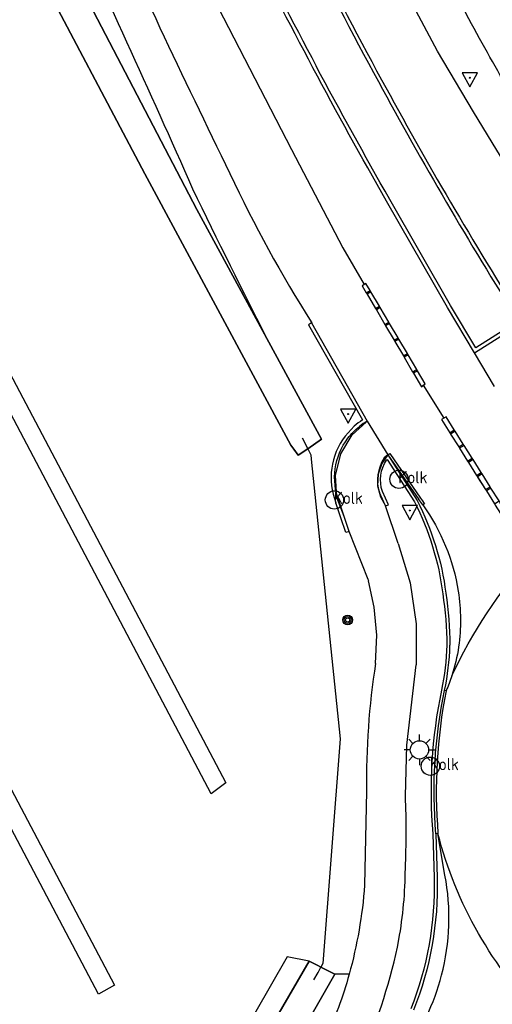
# Model space of a CAD drawing. Header units: metres. Extents: x 121613 to 124518, y 449573 to 453879.
# Tile 5 of 71: x 124056 to 124087, y 449850 to 449915. Entities that reach past the tile are written whole.
import ezdxf

# ---------------------------------------------------------------- set-up
doc = ezdxf.new("R2010")
doc.units = ezdxf.units.M
doc.header["$LTSCALE"] = 4
doc.layers.get('0').update_dxf_attribs({"linetype": 'CONTINUOUS'})
for name, color, linetype in [('G_OTD', 32, 'CONTINUOUS'), ('G_OWG', 6, 'CONTINUOUS'), ('G_WGD', 7, 'CONTINUOUS'), ('G_WGI', 1, 'CONTINUOUS'), ('G_WTD', 5, 'CONTINUOUS'), ('LSHD', 3, 'CONTINUOUS'), ('LWGI', 7, 'CONTINUOUS'), ('PVGO', 102, 'CONTINUOUS')]:
    doc.layers.add(name, color=color, linetype=linetype)
for name, color, linetype, true_color in [('PBRD', 7, 'CONTINUOUS', 0xbd2877), ('PPAL', 7, 'CONTINUOUS', 0xbd2877), ('PPUT', 7, 'CONTINUOUS', 0xbd2877)]:
    doc.layers.add(name, color=color, linetype=linetype, true_color=true_color)
doc.styles.add('ISO', font='ISO')

# ---------------------------------------------------------------- blocks, each defined once
blk = doc.blocks.new('kolk')
at = {"color": 0}
blk.add_circle((0, 0), 0.6, dxfattribs=at)
at = {"color": 0, "linetype": 'Continuous', "style": 'ISO'}
blk.add_attdef('KOLK', (-0.043, -0.262), '', height=0.8, dxfattribs=at)
blk = doc.blocks.new('verkeersbord')
at = {"color": 0}
for p, q in [((0.502, 0.322), (-0.504, 0.322)), ((-0.504, 0.322), (-0.001, -0.6)), ((-0.001, -0.6), (0.502, 0.322))]:
    blk.add_line(p, q, dxfattribs=at)
blk = doc.blocks.new('verkeersbord-pl')
at = {"linetype": 'Continuous'}
blk.add_circle((0, 0), 0.03, dxfattribs=at)
blk = doc.blocks.new('lichtmast')
at = {"color": 0}
for p, q in [((-0.707, 0.707), (-0.424, 0.424)), ((0, 0.6), (0, 1)), ((0.424, 0.424), (0.707, 0.707)), ((-0.6, 0), (-1, 0)), ((0.6, 0), (1, 0)), ((-0.424, -0.424), (-0.707, -0.707)), ((0, -0.6), (0, -1)), ((0.424, -0.424), (0.707, -0.707))]:
    blk.add_line(p, q, dxfattribs=at)
blk.add_circle((0, 0), 0.6, dxfattribs=at)
blk = doc.blocks.new('boom')
at = {"color": 0}
for radius in [0.315, 0.225, 0.135]:
    blk.add_circle((0, 0), radius, dxfattribs=at)

msp = doc.modelspace()

# ---------------------------------------------------------------- linework, layer by layer
at = {"layer": 'G_OTD', "linetype": 'Continuous', "transparency": 33554687}
for points in [[(124042.375, 449916.238), (124069.659, 449864.518), (124068.679, 449863.805), (124041.342, 449915.624), (124042.375, 449916.238)], [(124031.519, 449909.706), (124062.346, 449851.272), (124061.301, 449850.68), (124030.534, 449909.002), (124031.519, 449909.706)], [(124075.102, 449852.841), (124073.676, 449853.132), (124053.179, 449817.422), (124048.285, 449816.588), (124040.019, 449808.236)]]:
    msp.add_lwpolyline(points, dxfattribs=at)
at = {"layer": 'G_OWG', "linetype": 'Continuous', "transparency": 33554687}
for points in [[(124067.493, 449903.417, 0.006351), (124058.731, 449922.606)], [(124072.456, 449893.399, -0.004799), (124067.493, 449903.417)], [(124082.179, 449883.025, -0.087236), (124084.062, 449876.939)], [(124084.062, 449876.939, -0.034911), (124084.331, 449873.529)], [(124083.98, 449870.576, 0.045754), (124084.331, 449873.529)], [(124083.492, 449858.325, -0.102059), (124081.949, 449849.633)]]:
    msp.add_lwpolyline(points, format="xyb", dxfattribs=at)
for points in [[(124075.018, 449886.408), (124075.221, 449886.008), (124075.25, 449885.726), (124077.142, 449867.396), (124076.014, 449852.689), (124075.879, 449852.447)], [(124080.272, 449886.012), (124082.179, 449883.025)], [(124083.417, 449861.186), (124083.492, 449858.325)], [(124077.727, 449851.98), (124076.799, 449851.98)]]:
    msp.add_lwpolyline(points, dxfattribs=at)
at = {"layer": 'G_WGD', "linetype": 'Continuous', "transparency": 33554687}
for points in [[(124059.942, 449934.57), (124066.744, 449919.983), (124073.945, 449906.02), (124077.305, 449899.565), (124078.707, 449897.156)], [(124088.861, 449903.567), (124085.88, 449908.476), (124083.523, 449912.459), (124080.01, 449919.073)], [(124085.95, 449892.69), (124084.169, 449895.666), (124080.179, 449902.627)], [(124078.707, 449897.156), (124078.59, 449897.073)], [(124078.59, 449897.073), (124078.853, 449896.625), (124078.903, 449896.538), (124079.46, 449895.589), (124079.51, 449895.503), (124080.066, 449894.554), (124080.117, 449894.468), (124080.673, 449893.519), (124080.724, 449893.433), (124081.28, 449892.484), (124081.33, 449892.397), (124081.887, 449891.448), (124081.937, 449891.362), (124082.459, 449890.472), (124082.588, 449890.566)], [(124082.588, 449890.566), (124082.717, 449890.66), (124082.208, 449891.521), (124082.157, 449891.607), (124081.597, 449892.553), (124081.546, 449892.64), (124080.986, 449893.586), (124080.935, 449893.672), (124080.375, 449894.619), (124080.324, 449894.705), (124079.764, 449895.652), (124079.713, 449895.738), (124079.153, 449896.684), (124079.102, 449896.771), (124078.825, 449897.238), (124078.707, 449897.156)], [(124075.278, 449894.661), (124075.26, 449894.648)], [(124075.26, 449894.648), (124078.918, 449888.218)], [(124085.95, 449892.69), (124089.143, 449894.71)], [(124087.25, 449890.486), (124085.95, 449892.69)], [(124082.588, 449890.566), (124083.932, 449888.402)], [(124083.932, 449888.402), (124083.777, 449888.316)], [(124089.207, 449880.018), (124089.357, 449880.111), (124088.773, 449881.04), (124088.72, 449881.125), (124088.188, 449881.972), (124088.135, 449882.056), (124087.603, 449882.903), (124087.55, 449882.988), (124087.018, 449883.835), (124086.965, 449883.919), (124086.433, 449884.766), (124086.38, 449884.851), (124085.846, 449885.697), (124085.793, 449885.781), (124085.26, 449886.627), (124085.206, 449886.712), (124084.673, 449887.557), (124084.619, 449887.642), (124084.086, 449888.488), (124083.932, 449888.402)], [(124077.394, 449881.96), (124076.929, 449883.221), (124076.837, 449884.654), (124077.185, 449886.081), (124077.925, 449887.312), (124078.845, 449888.151), (124078.839, 449888.159), (124078.833, 449888.168), (124078.875, 449888.193), (124078.918, 449888.218)], [(124078.918, 449888.218), (124080.272, 449886.012)], [(124083.777, 449888.316), (124084.319, 449887.453), (124084.373, 449887.369), (124084.905, 449886.522), (124084.958, 449886.438), (124085.49, 449885.591), (124085.544, 449885.506), (124086.076, 449884.66), (124086.136, 449884.565), (124086.662, 449883.729), (124086.716, 449883.644), (124087.248, 449882.798), (124087.302, 449882.713), (124087.835, 449881.867), (124087.888, 449881.783), (124088.421, 449880.936), (124088.474, 449880.852), (124089.057, 449879.926), (124089.207, 449880.018)], [(124080.272, 449886.012), (124079.871, 449885.44), (124079.627, 449884.74), (124079.593, 449883.984), (124079.772, 449883.264), (124080.119, 449882.658)], [(124080.272, 449886.012), (124082.288, 449883.079)], [(124080.95, 449880.198), (124080.119, 449882.658)], [(124077.732, 449880.99), (124077.394, 449881.96)], [(124078.978, 449877.844), (124077.732, 449880.99)], [(124080.95, 449880.198), (124081.731, 449877.619)], [(124079.463, 449872.345), (124079.538, 449874.191), (124079.375, 449876.039), (124078.999, 449877.748), (124079.005, 449877.749), (124079.01, 449877.751), (124078.994, 449877.797), (124078.978, 449877.844)], [(124081.731, 449877.619), (124082.128, 449874.938)], [(124082.128, 449874.938), (124082.128, 449872.243)], [(124081.417, 449863.645), (124081.511, 449866.982), (124082.128, 449872.243)], [(124084.086, 449870.553), (124083.98, 449870.576)], [(124078.87, 449863.977), (124078.737, 449857.812)], [(124083.549, 449861.196), (124083.417, 449861.186)], [(124084.007, 449858.475), (124083.549, 449861.196)]]:
    msp.add_lwpolyline(points, dxfattribs=at)
for points in [[(124060.876, 449923.59, 0.006252), (124069.914, 449904.436)], [(124075.357, 449911.364, -0.006299), (124070.771, 449920.263)], [(124074.799, 449920.252, 0.008764), (124079.856, 449910.572)], [(124086.449, 449912.97, -0.006057), (124083.704, 449918.121)], [(124089.156, 449908.166, -0.001462), (124086.449, 449912.97)], [(124080.179, 449902.627, -0.007134), (124075.357, 449911.364)], [(124079.856, 449910.572, 0.016581), (124089.143, 449894.71)], [(124069.914, 449904.436, 0.031179), (124075.278, 449894.661)], [(124082.553, 449882.722, 0.008509), (124082.288, 449883.079)], [(124082.553, 449882.722, -0.116345), (124084.88, 449877.067)], [(124084.451, 449871.528, -0.071974), (124089.635, 449879.4)], [(124084.88, 449877.067, -0.072787), (124084.9, 449873.44)], [(124084.9, 449873.44, -0.041274), (124084.451, 449871.528)], [(124079.463, 449872.345, 0.042923), (124078.87, 449863.977)], [(124084.451, 449871.528, -0.021248), (124084.086, 449870.553)], [(124083.417, 449861.186, -0.07338), (124083.98, 449870.576)], [(124081.411, 449858.913, 0.022401), (124081.417, 449863.645)], [(124090.49, 449849.055, -0.134997), (124083.549, 449861.196)], [(124080.987, 449854.257, 0.042951), (124081.411, 449858.913)], [(124083.783, 449851.913, 0.110684), (124084.007, 449858.475)], [(124078.737, 449857.812, -0.049816), (124077.727, 449851.98)], [(124078.556, 449846.657, 0.058301), (124080.987, 449854.257)], [(124077.727, 449851.98, -0.03835), (124076.168, 449847.685)], [(124082.795, 449849.213, 0.0482), (124083.783, 449851.913)]]:
    msp.add_lwpolyline(points, format="xyb", dxfattribs=at)
at = {"layer": 'G_WGI', "linetype": 'Continuous', "transparency": 33554687}
for points in [[(124070.984, 449920.37, 0.006346), (124075.567, 449911.476)], [(124074.586, 449920.145, 0.008722), (124079.647, 449910.458)], [(124080.386, 449902.745, -0.007148), (124075.567, 449911.476)], [(124079.647, 449910.458, 0.016412), (124088.815, 449894.784)], [(124077.645, 449887.095, -0.063788), (124078.397, 449887.864)], [(124078.612, 449888.297, 0.038265), (124078.062, 449887.879)], [(124078.918, 449888.218, 0.037862), (124078.397, 449887.864)], [(124077.46, 449887.228, 0.260381), (124076.857, 449882.869)], [(124077.071, 449882.946, -0.261302), (124077.645, 449887.095)], [(124080.027, 449885.802, 0.23166), (124079.715, 449883.531)], [(124079.904, 449883.605, -0.227351), (124080.18, 449885.666)], [(124082.003, 449882.924, -0.087102), (124083.861, 449876.911)], [(124083.861, 449876.911, -0.034679), (124084.128, 449873.531)], [(124084.128, 449873.531, -0.046096), (124083.775, 449870.59)], [(124083.775, 449870.59, 0.073143), (124083.214, 449861.175)], [(124083.289, 449858.32, -0.102066), (124081.76, 449849.708)]]:
    msp.add_lwpolyline(points, format="xyb", dxfattribs=at)
for points in [[(124088.815, 449894.784), (124086.029, 449893.022), (124084.374, 449895.786), (124080.386, 449902.745)], [(124078.853, 449896.625), (124079.102, 449896.771), (124078.825, 449897.238), (124078.59, 449897.073), (124078.853, 449896.625)], [(124079.153, 449896.684), (124078.903, 449896.538), (124079.46, 449895.589), (124079.713, 449895.738), (124079.153, 449896.684)], [(124080.324, 449894.705), (124079.764, 449895.652), (124079.51, 449895.503), (124080.066, 449894.554), (124080.324, 449894.705)], [(124075.26, 449894.648), (124075.072, 449894.519), (124078.612, 449888.297)], [(124080.673, 449893.519), (124080.935, 449893.672), (124080.375, 449894.619), (124080.117, 449894.468), (124080.673, 449893.519)], [(124080.986, 449893.586), (124080.724, 449893.433), (124081.28, 449892.484), (124081.546, 449892.64), (124080.986, 449893.586)], [(124081.597, 449892.553), (124081.33, 449892.397), (124081.887, 449891.448), (124082.157, 449891.607), (124081.597, 449892.553)], [(124082.717, 449890.66), (124082.208, 449891.521), (124081.937, 449891.362), (124082.459, 449890.472), (124082.717, 449890.66)], [(124083.777, 449888.316), (124084.319, 449887.453), (124084.619, 449887.642), (124084.086, 449888.488), (124083.777, 449888.316)], [(124077.46, 449887.228), (124078.062, 449887.879)], [(124084.905, 449886.522), (124085.206, 449886.712), (124084.673, 449887.557), (124084.373, 449887.369), (124084.905, 449886.522)], [(124085.49, 449885.591), (124085.793, 449885.781), (124085.26, 449886.627), (124084.958, 449886.438), (124085.49, 449885.591)], [(124080.272, 449886.012), (124080.027, 449885.802)], [(124080.18, 449885.666), (124080.227, 449885.706), (124082.003, 449882.924)], [(124086.076, 449884.66), (124086.38, 449884.851), (124085.846, 449885.697), (124085.544, 449885.506), (124086.076, 449884.66)], [(124086.142, 449884.555), (124086.662, 449883.729), (124086.965, 449883.919), (124086.433, 449884.766), (124086.129, 449884.575), (124086.142, 449884.555)], [(124080.119, 449882.658), (124079.715, 449883.531)], [(124080.119, 449882.658), (124080.308, 449882.733), (124079.904, 449883.605)], [(124087.248, 449882.798), (124087.55, 449882.988), (124087.018, 449883.835), (124086.716, 449883.644), (124087.248, 449882.798)], [(124077.732, 449880.99), (124077.519, 449880.911), (124077.179, 449881.887), (124076.857, 449882.869)], [(124077.394, 449881.96), (124077.071, 449882.946)], [(124083.214, 449861.175), (124083.289, 449858.32)]]:
    msp.add_lwpolyline(points, dxfattribs=at)
at = {"layer": 'G_WTD', "linetype": 'Continuous', "transparency": 33554687}
for points in [[(124048.274, 449939.696), (124050.799, 449934.538), (124067.74, 449902.076), (124072.456, 449893.399)], [(124075.018, 449886.408), (124074.396, 449885.977), (124074.095, 449886.39), (124073.913, 449886.639), (124064.334, 449904.418), (124049.679, 449932.124)], [(124072.456, 449893.399), (124075.918, 449887.031), (124075.018, 449886.408)], [(124059.699, 449823.078), (124058.311, 449823.938), (124075.102, 449852.841)], [(124075.102, 449852.841), (124075.671, 449852.553), (124075.879, 449852.447)], [(124075.879, 449852.447), (124076.799, 449851.98)], [(124076.799, 449851.98), (124061.169, 449824.699), (124060.098, 449822.83), (124059.699, 449823.078)]]:
    msp.add_lwpolyline(points, dxfattribs=at)
at = {"layer": 'LSHD', "linetype": 'Continuous', "lineweight": -3, "transparency": 33554687}
for points in [[(124074.396, 449885.977), (124075.018, 449886.408), (124075.918, 449887.031), (124072.456, 449893.399), (124067.74, 449902.076), (124050.799, 449934.538), (124048.274, 449939.696), (124038.308, 449960.052), (124036.36, 449963.995), (124029.943, 449978.45), (124026.401, 449985.836)], [(124024.381, 449984.701), (124046.408, 449938.462), (124049.541, 449932.788), (124049.811, 449932.162), (124049.679, 449932.124), (124064.334, 449904.418), (124073.913, 449886.639), (124074.095, 449886.39), (124074.396, 449885.977)], [(124074.655, 449887.123), (124075.018, 449886.408)], [(124075.671, 449852.553), (124075.102, 449852.841), (124058.311, 449823.938), (124059.699, 449823.078), (124060.098, 449822.83), (124061.169, 449824.699), (124076.799, 449851.98), (124075.879, 449852.447), (124075.671, 449852.553)], [(124075.424, 449851.626), (124075.691, 449852.107), (124075.879, 449852.447)]]:
    msp.add_lwpolyline(points, dxfattribs=at)
at = {"layer": 'LWGI', "transparency": 33554687}
for points in [[(124080.272, 449886.012), (124080.39, 449886.093), (124082.404, 449883.163, -0.00944), (124082.669, 449882.806), (124082.553, 449882.722)], [(124084.086, 449870.553, 0.06976), (124083.549, 449861.196)]]:
    msp.add_lwpolyline(points, format="xyb", dxfattribs=at)

# ---------------------------------------------------------------- block references
at = {"layer": 'PBRD', "transparency": 33554687}
for p in [(124085.628, 449910.708), (124077.655, 449888.681), (124081.697, 449882.36)]:
    msp.add_blockref('verkeersbord', p, dxfattribs=at)
at = {"layer": 'PPAL', "transparency": 33554687}
for name, p in [('verkeersbord-pl', (124085.628, 449910.708)), ('verkeersbord-pl', (124077.655, 449888.681)), ('verkeersbord-pl', (124081.697, 449882.36)), ('lichtmast', (124082.335, 449866.682))]:
    msp.add_blockref(name, p, dxfattribs=at)
at = {"layer": 'PPUT', "transparency": 33554687}
for p in [(124080.993, 449884.405), (124076.765, 449883.051), (124083.05, 449865.611)]:
    msp.add_blockref('kolk', p, dxfattribs=at).add_auto_attribs({'KOLK': 'Kolk'})
at = {"layer": 'PVGO', "transparency": 33554687}
msp.add_blockref('boom', (124077.633, 449875.19), dxfattribs=at)

doc.saveas('drawing.dxf')
